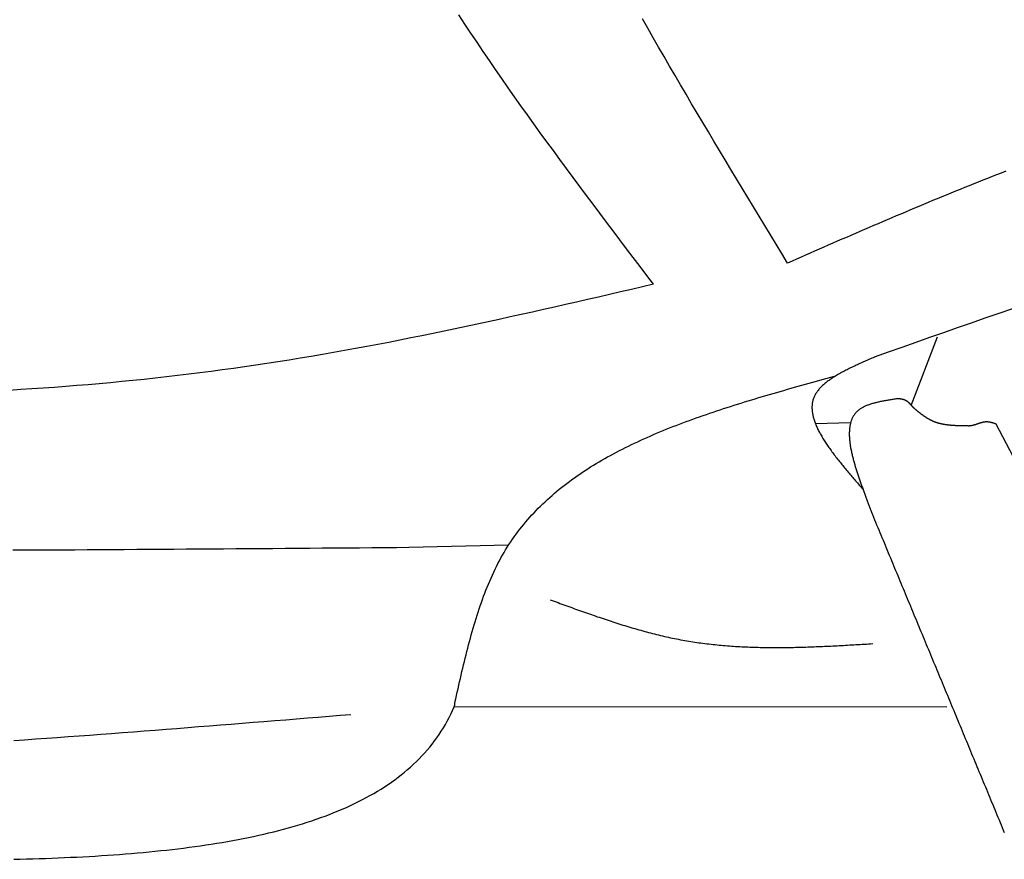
# Model space of a CAD drawing. Extents: x 715 to 7297, y 267 to 3528.
# Tile 7 of 65: x 2255 to 2669, y 1000 to 1353. Entities that reach past the tile are written whole.
import ezdxf

# ---------------------------------------------------------------- set-up
doc = ezdxf.new("R2010")
doc.units = 0
doc.layers.add('CAR', color=10, linetype='CONTINUOUS')

msp = doc.modelspace()

# ---------------------------------------------------------------- linework, layer by layer
at = {"layer": 'CAR'}
for p, q in [((2630.21, 1190.916), (2641.252, 1219.823)), ((2604.698, 1183.687), (2589.916, 1183.271)), ((2739.165, 1043.173), (2666.005, 1183.149)), ((2418.624, 1131.248), (2460.686, 1132.22)), ((2645.217, 1063.898), (2437.778, 1064.057))]:
    msp.add_line(p, q, dxfattribs=at)
for points in [[(2521.7, 1242.03, 0), (2518.86, 1245.77, 0), (2516.02, 1249.51, 0), (2513.18, 1253.25, 0), (2510.35, 1256.99, 0), (2507.52, 1260.74, 0), (2504.69, 1264.48, 0), (2501.86, 1268.23, 0), (2499.05, 1271.98, 0), (2496.23, 1275.73, 0), (2493.43, 1279.48, 0), (2490.63, 1283.24, 0), (2487.83, 1287, 0), (2485.05, 1290.76, 0), (2482.28, 1294.53, 0), (2479.51, 1298.3, 0), (2476.76, 1302.07, 0), (2474.01, 1305.85, 0), (2471.28, 1309.63, 0), (2468.57, 1313.42, 0), (2465.86, 1317.22, 0), (2463.17, 1321.02, 0), (2460.5, 1324.82, 0), (2457.84, 1328.63, 0), (2455.19, 1332.45, 0), (2452.57, 1336.28, 0), (2449.96, 1340.11, 0), (2447.37, 1343.95, 0), (2444.8, 1347.8, 0), (2442.25, 1351.65, 0), (2439.72, 1355.51, 0)], [(2578.12, 1250.98, 0), (2575.73, 1254.93, 0), (2573.34, 1258.87, 0), (2570.95, 1262.81, 0), (2568.55, 1266.75, 0), (2566.17, 1270.7, 0), (2563.78, 1274.64, 0), (2561.39, 1278.58, 0), (2559.01, 1282.53, 0), (2556.63, 1286.48, 0), (2554.26, 1290.42, 0), (2551.88, 1294.37, 0), (2549.52, 1298.32, 0), (2547.15, 1302.27, 0), (2544.8, 1306.22, 0), (2542.44, 1310.18, 0), (2540.1, 1314.13, 0), (2537.76, 1318.09, 0), (2535.42, 1322.05, 0), (2533.1, 1326.01, 0), (2530.78, 1329.98, 0), (2528.46, 1333.94, 0), (2526.16, 1337.91, 0), (2523.86, 1341.88, 0), (2521.58, 1345.86, 0), (2519.3, 1349.83, 0), (2517.03, 1353.81, 0)], [(2670.09, 1289.63, 0), (2668.15, 1288.87, 0), (2666.22, 1288.12, 0), (2664.29, 1287.36, 0), (2662.36, 1286.6, 0), (2660.43, 1285.84, 0), (2658.5, 1285.07, 0), (2656.57, 1284.3, 0), (2654.64, 1283.53, 0), (2652.72, 1282.75, 0), (2650.79, 1281.97, 0), (2648.87, 1281.19, 0), (2646.95, 1280.4, 0), (2645.02, 1279.62, 0), (2643.1, 1278.83, 0), (2641.18, 1278.03, 0), (2639.26, 1277.24, 0), (2637.34, 1276.44, 0), (2635.43, 1275.64, 0), (2633.51, 1274.84, 0), (2631.59, 1274.04, 0), (2629.68, 1273.23, 0), (2627.76, 1272.43, 0), (2625.85, 1271.62, 0), (2623.93, 1270.81, 0), (2622.02, 1269.99, 0), (2620.11, 1269.18, 0), (2618.2, 1268.36, 0), (2616.28, 1267.54, 0), (2614.37, 1266.73, 0), (2612.46, 1265.91, 0), (2610.55, 1265.08, 0), (2608.64, 1264.26, 0), (2606.73, 1263.44, 0), (2604.82, 1262.61, 0), (2602.92, 1261.78, 0), (2601.01, 1260.96, 0), (2599.1, 1260.13, 0), (2597.19, 1259.3, 0), (2595.28, 1258.47, 0), (2593.38, 1257.64, 0), (2591.47, 1256.81, 0), (2589.56, 1255.98, 0), (2587.66, 1255.15, 0), (2585.75, 1254.32, 0), (2583.84, 1253.48, 0), (2581.94, 1252.65, 0), (2580.03, 1251.82, 0), (2578.12, 1250.98, 0)], [(2521.7, 1242.03, 0), (2517.06, 1240.95, 0), (2512.42, 1239.88, 0), (2507.78, 1238.8, 0), (2503.14, 1237.73, 0), (2498.5, 1236.66, 0), (2493.86, 1235.59, 0), (2489.22, 1234.52, 0), (2484.58, 1233.46, 0), (2479.94, 1232.41, 0), (2475.3, 1231.36, 0), (2470.66, 1230.32, 0), (2466.02, 1229.28, 0), (2461.37, 1228.25, 0), (2456.73, 1227.23, 0), (2452.08, 1226.21, 0), (2447.43, 1225.21, 0), (2442.79, 1224.21, 0), (2438.14, 1223.23, 0), (2433.48, 1222.25, 0), (2428.83, 1221.29, 0), (2424.18, 1220.34, 0), (2419.52, 1219.4, 0), (2414.87, 1218.47, 0), (2410.21, 1217.56, 0), (2405.54, 1216.66, 0), (2400.88, 1215.78, 0), (2396.22, 1214.91, 0), (2391.55, 1214.06, 0), (2386.88, 1213.23, 0), (2382.21, 1212.41, 0), (2377.54, 1211.61, 0), (2372.86, 1210.83, 0), (2368.18, 1210.07, 0), (2363.5, 1209.32, 0), (2358.82, 1208.6, 0), (2354.13, 1207.9, 0), (2349.44, 1207.22, 0), (2344.75, 1206.56, 0), (2340.06, 1205.92, 0), (2335.36, 1205.3, 0), (2330.66, 1204.7, 0), (2325.96, 1204.11, 0), (2321.26, 1203.55, 0), (2316.55, 1203.01, 0), (2311.84, 1202.48, 0), (2307.13, 1201.98, 0), (2302.42, 1201.49, 0), (2297.71, 1201.03, 0), (2292.99, 1200.58, 0), (2288.27, 1200.15, 0), (2283.55, 1199.73, 0), (2278.83, 1199.34, 0), (2274.11, 1198.96, 0), (2269.38, 1198.61, 0), (2264.65, 1198.27, 0), (2259.92, 1197.94, 0), (2255.19, 1197.64, 0), (2250.46, 1197.35, 0)], [(2614.7, 1211.33, 0), (2614.18, 1211.11, 0), (2613.67, 1210.88, 0), (2613.15, 1210.66, 0), (2612.64, 1210.43, 0), (2612.13, 1210.2, 0), (2611.61, 1209.98, 0), (2611.1, 1209.75, 0), (2610.59, 1209.52, 0), (2610.08, 1209.3, 0), (2609.57, 1209.07, 0), (2609.07, 1208.84, 0), (2608.57, 1208.61, 0), (2608.06, 1208.38, 0), (2607.57, 1208.15, 0), (2607.07, 1207.92, 0), (2606.57, 1207.69, 0), (2606.08, 1207.46, 0), (2605.6, 1207.23, 0), (2605.11, 1206.99, 0), (2604.63, 1206.76, 0), (2604.15, 1206.52, 0), (2603.68, 1206.29, 0), (2603.21, 1206.05, 0), (2602.74, 1205.81, 0), (2602.28, 1205.57, 0), (2601.82, 1205.33, 0), (2601.37, 1205.09, 0), (2600.92, 1204.84, 0), (2600.48, 1204.6, 0), (2600.04, 1204.35, 0), (2599.61, 1204.11, 0), (2599.18, 1203.86, 0), (2598.76, 1203.61, 0), (2598.34, 1203.36, 0), (2597.93, 1203.1, 0), (2597.53, 1202.85, 0), (2597.13, 1202.59, 0), (2596.74, 1202.34, 0), (2596.36, 1202.08, 0), (2595.98, 1201.81, 0), (2595.61, 1201.55, 0), (2595.25, 1201.29, 0), (2594.89, 1201.02, 0), (2594.55, 1200.75, 0), (2594.21, 1200.48, 0), (2593.88, 1200.21, 0), (2593.55, 1199.93, 0), (2593.24, 1199.65, 0), (2592.93, 1199.37, 0), (2592.63, 1199.09, 0), (2592.34, 1198.81, 0), (2592.06, 1198.52, 0), (2591.79, 1198.23, 0), (2591.53, 1197.94, 0), (2591.28, 1197.65, 0), (2591.04, 1197.35, 0), (2590.81, 1197.05, 0), (2590.59, 1196.75, 0), (2590.38, 1196.45, 0), (2590.17, 1196.14, 0), (2589.98, 1195.83, 0), (2589.8, 1195.52, 0), (2589.64, 1195.21, 0), (2589.48, 1194.89, 0), (2589.33, 1194.57, 0), (2589.2, 1194.24, 0), (2589.08, 1193.92, 0), (2588.96, 1193.59, 0), (2588.86, 1193.25, 0), (2588.77, 1192.92, 0), (2588.7, 1192.58, 0), (2588.63, 1192.24, 0), (2588.57, 1191.9, 0), (2588.52, 1191.55, 0), (2588.49, 1191.2, 0), (2588.46, 1190.85, 0), (2588.44, 1190.5, 0), (2588.44, 1190.14, 0), (2588.44, 1189.78, 0), (2588.45, 1189.42, 0), (2588.48, 1189.05, 0), (2588.51, 1188.69, 0), (2588.55, 1188.32, 0), (2588.6, 1187.95, 0), (2588.66, 1187.57, 0), (2588.73, 1187.2, 0), (2588.81, 1186.82, 0), (2588.9, 1186.44, 0), (2588.99, 1186.06, 0), (2589.1, 1185.67, 0), (2589.21, 1185.28, 0), (2589.33, 1184.89, 0), (2589.46, 1184.5, 0), (2589.6, 1184.11, 0), (2589.74, 1183.71, 0), (2589.9, 1183.31, 0), (2590.06, 1182.92, 0), (2590.23, 1182.51, 0), (2590.4, 1182.11, 0), (2590.59, 1181.71, 0), (2590.78, 1181.3, 0), (2590.97, 1180.89, 0), (2591.18, 1180.48, 0), (2591.39, 1180.07, 0), (2591.61, 1179.65, 0), (2591.83, 1179.24, 0), (2592.06, 1178.82, 0), (2592.3, 1178.4, 0), (2592.54, 1177.98, 0), (2592.79, 1177.56, 0), (2593.05, 1177.13, 0), (2593.31, 1176.71, 0), (2593.58, 1176.28, 0), (2593.85, 1175.85, 0), (2594.13, 1175.42, 0), (2594.41, 1174.99, 0), (2594.7, 1174.56, 0), (2594.99, 1174.12, 0), (2595.29, 1173.69, 0), (2595.6, 1173.25, 0), (2595.91, 1172.81, 0), (2596.22, 1172.38, 0), (2596.54, 1171.94, 0), (2596.86, 1171.49, 0), (2597.19, 1171.05, 0), (2597.52, 1170.61, 0), (2597.85, 1170.16, 0), (2598.19, 1169.72, 0), (2598.53, 1169.27, 0), (2598.88, 1168.83, 0), (2599.23, 1168.38, 0), (2599.58, 1167.93, 0), (2599.94, 1167.48, 0), (2600.3, 1167.03, 0), (2600.66, 1166.58, 0), (2601.02, 1166.12, 0), (2601.39, 1165.67, 0), (2601.76, 1165.22, 0), (2602.14, 1164.76, 0), (2602.51, 1164.31, 0), (2602.89, 1163.85, 0), (2603.27, 1163.4, 0), (2603.65, 1162.94, 0), (2604.04, 1162.48, 0), (2604.42, 1162.03, 0), (2604.81, 1161.57, 0), (2605.2, 1161.11, 0), (2605.59, 1160.65, 0), (2605.99, 1160.19, 0), (2606.38, 1159.73, 0), (2606.77, 1159.27, 0), (2607.17, 1158.81, 0), (2607.57, 1158.35, 0), (2607.96, 1157.89, 0), (2608.36, 1157.43, 0), (2608.76, 1156.97, 0), (2609.16, 1156.51, 0), (2609.56, 1156.05, 0), (2609.96, 1155.59, 0)], [(2438.07, 1065.92, 0), (2438.39, 1067.37, 0), (2438.71, 1068.81, 0), (2439.04, 1070.25, 0), (2439.36, 1071.69, 0), (2439.69, 1073.13, 0), (2440.02, 1074.56, 0), (2440.35, 1076, 0), (2440.68, 1077.43, 0), (2441.02, 1078.87, 0), (2441.35, 1080.3, 0), (2441.7, 1081.72, 0), (2442.04, 1083.15, 0), (2442.39, 1084.57, 0), (2442.74, 1085.98, 0), (2443.1, 1087.4, 0), (2443.46, 1088.81, 0), (2443.83, 1090.21, 0), (2444.2, 1091.61, 0), (2444.58, 1093.01, 0), (2444.96, 1094.4, 0), (2445.35, 1095.79, 0), (2445.75, 1097.17, 0), (2446.15, 1098.54, 0), (2446.56, 1099.91, 0), (2446.98, 1101.27, 0), (2447.41, 1102.62, 0), (2447.84, 1103.97, 0), (2448.28, 1105.31, 0), (2448.73, 1106.64, 0), (2449.2, 1107.97, 0), (2449.67, 1109.29, 0), (2450.15, 1110.6, 0), (2450.64, 1111.9, 0), (2451.14, 1113.19, 0), (2451.65, 1114.47, 0), (2452.17, 1115.74, 0), (2452.71, 1117.01, 0), (2453.25, 1118.26, 0), (2453.81, 1119.5, 0), (2454.38, 1120.74, 0), (2454.96, 1121.96, 0), (2455.56, 1123.17, 0), (2456.17, 1124.37, 0), (2456.79, 1125.56, 0), (2457.42, 1126.74, 0), (2458.07, 1127.9, 0), (2458.74, 1129.05, 0), (2459.42, 1130.19, 0), (2460.11, 1131.32, 0), (2460.82, 1132.43, 0), (2461.55, 1133.54, 0), (2462.29, 1134.63, 0), (2463.04, 1135.7, 0), (2463.81, 1136.77, 0), (2464.59, 1137.82, 0), (2465.39, 1138.86, 0), (2466.2, 1139.89, 0), (2467.03, 1140.91, 0), (2467.87, 1141.91, 0), (2468.72, 1142.9, 0), (2469.58, 1143.89, 0), (2470.46, 1144.86, 0), (2471.36, 1145.82, 0), (2472.26, 1146.76, 0), (2473.18, 1147.7, 0), (2474.11, 1148.63, 0), (2475.06, 1149.54, 0), (2476.01, 1150.45, 0), (2476.98, 1151.34, 0), (2477.96, 1152.23, 0), (2478.96, 1153.1, 0), (2479.96, 1153.97, 0), (2480.98, 1154.82, 0), (2482.01, 1155.66, 0), (2483.05, 1156.5, 0), (2484.1, 1157.32, 0), (2485.16, 1158.14, 0), (2486.24, 1158.94, 0), (2487.33, 1159.74, 0), (2488.42, 1160.52, 0), (2489.53, 1161.3, 0), (2490.65, 1162.07, 0), (2491.78, 1162.83, 0), (2492.92, 1163.58, 0), (2494.06, 1164.32, 0), (2495.22, 1165.06, 0), (2496.39, 1165.78, 0), (2497.57, 1166.5, 0), (2498.76, 1167.21, 0), (2499.96, 1167.91, 0), (2501.17, 1168.6, 0), (2502.38, 1169.28, 0), (2503.61, 1169.96, 0), (2504.85, 1170.63, 0), (2506.09, 1171.29, 0), (2507.34, 1171.95, 0), (2508.6, 1172.59, 0), (2509.87, 1173.23, 0), (2511.15, 1173.86, 0), (2512.44, 1174.49, 0), (2513.73, 1175.11, 0), (2515.04, 1175.72, 0), (2516.35, 1176.33, 0), (2517.66, 1176.93, 0), (2518.99, 1177.52, 0), (2520.32, 1178.11, 0), (2521.66, 1178.69, 0), (2523.01, 1179.26, 0), (2524.36, 1179.83, 0), (2525.72, 1180.39, 0), (2527.09, 1180.95, 0), (2528.47, 1181.5, 0), (2529.85, 1182.05, 0), (2531.23, 1182.59, 0), (2532.63, 1183.12, 0), (2534.02, 1183.65, 0), (2535.43, 1184.18, 0), (2536.84, 1184.7, 0), (2538.26, 1185.22, 0), (2539.68, 1185.73, 0), (2541.1, 1186.23, 0), (2542.54, 1186.74, 0), (2543.97, 1187.23, 0), (2545.42, 1187.73, 0), (2546.86, 1188.22, 0), (2548.31, 1188.7, 0), (2549.77, 1189.19, 0), (2551.23, 1189.66, 0), (2552.69, 1190.14, 0), (2554.16, 1190.61, 0), (2555.64, 1191.08, 0), (2557.11, 1191.54, 0), (2558.59, 1192.01, 0), (2560.08, 1192.46, 0), (2561.56, 1192.92, 0), (2563.05, 1193.37, 0), (2564.55, 1193.82, 0), (2566.04, 1194.27, 0), (2567.54, 1194.72, 0), (2569.04, 1195.16, 0), (2570.55, 1195.6, 0), (2572.06, 1196.04, 0), (2573.57, 1196.48, 0), (2575.08, 1196.91, 0), (2576.59, 1197.34, 0), (2578.11, 1197.78, 0), (2579.62, 1198.21, 0), (2581.14, 1198.63, 0), (2582.66, 1199.06, 0), (2584.19, 1199.49, 0), (2585.71, 1199.91, 0), (2587.23, 1200.34, 0), (2588.76, 1200.76, 0), (2590.28, 1201.18, 0), (2591.81, 1201.61, 0), (2593.34, 1202.03, 0), (2594.86, 1202.45, 0), (2596.39, 1202.87, 0), (2597.92, 1203.29, 0)], [(2624.33, 1193.79, 0), (2623.91, 1193.72, 0), (2623.49, 1193.66, 0), (2623.06, 1193.59, 0), (2622.64, 1193.53, 0), (2622.22, 1193.46, 0), (2621.8, 1193.4, 0), (2621.38, 1193.33, 0), (2620.96, 1193.26, 0), (2620.55, 1193.2, 0), (2620.13, 1193.13, 0), (2619.72, 1193.05, 0), (2619.31, 1192.98, 0), (2618.9, 1192.91, 0), (2618.49, 1192.83, 0), (2618.09, 1192.76, 0), (2617.69, 1192.68, 0), (2617.29, 1192.6, 0), (2616.89, 1192.51, 0), (2616.5, 1192.43, 0), (2616.11, 1192.34, 0), (2615.72, 1192.25, 0), (2615.34, 1192.15, 0), (2614.96, 1192.06, 0), (2614.59, 1191.96, 0), (2614.22, 1191.85, 0), (2613.86, 1191.75, 0), (2613.5, 1191.64, 0), (2613.14, 1191.53, 0), (2612.79, 1191.41, 0), (2612.44, 1191.29, 0), (2612.1, 1191.17, 0), (2611.77, 1191.04, 0), (2611.44, 1190.91, 0), (2611.12, 1190.77, 0), (2610.8, 1190.63, 0), (2610.49, 1190.48, 0), (2610.19, 1190.33, 0), (2609.89, 1190.18, 0), (2609.6, 1190.02, 0), (2609.32, 1189.86, 0), (2609.04, 1189.69, 0), (2608.77, 1189.51, 0), (2608.51, 1189.33, 0), (2608.26, 1189.15, 0), (2608.01, 1188.95, 0), (2607.77, 1188.76, 0), (2607.54, 1188.55, 0), (2607.32, 1188.34, 0), (2607.11, 1188.13, 0), (2606.9, 1187.91, 0), (2606.71, 1187.68, 0), (2606.52, 1187.45, 0), (2606.34, 1187.21, 0), (2606.17, 1186.96, 0), (2606, 1186.71, 0), (2605.85, 1186.46, 0), (2605.7, 1186.2, 0), (2605.55, 1185.93, 0), (2605.42, 1185.66, 0), (2605.29, 1185.38, 0), (2605.17, 1185.1, 0), (2605.06, 1184.82, 0), (2604.96, 1184.53, 0), (2604.86, 1184.23, 0), (2604.77, 1183.93, 0), (2604.68, 1183.62, 0), (2604.6, 1183.31, 0), (2604.53, 1183, 0), (2604.47, 1182.68, 0), (2604.41, 1182.36, 0), (2604.35, 1182.03, 0), (2604.31, 1181.7, 0), (2604.27, 1181.37, 0), (2604.23, 1181.03, 0), (2604.21, 1180.69, 0), (2604.18, 1180.34, 0), (2604.17, 1179.99, 0), (2604.15, 1179.64, 0), (2604.15, 1179.28, 0), (2604.15, 1178.92, 0), (2604.15, 1178.56, 0), (2604.16, 1178.19, 0), (2604.18, 1177.82, 0), (2604.2, 1177.45, 0), (2604.22, 1177.07, 0), (2604.26, 1176.69, 0), (2604.29, 1176.31, 0), (2604.33, 1175.93, 0), (2604.37, 1175.54, 0), (2604.42, 1175.15, 0), (2604.48, 1174.76, 0), (2604.53, 1174.36, 0), (2604.59, 1173.97, 0), (2604.66, 1173.57, 0), (2604.73, 1173.17, 0), (2604.8, 1172.77, 0), (2604.88, 1172.36, 0), (2604.96, 1171.96, 0), (2605.04, 1171.55, 0), (2605.13, 1171.14, 0), (2605.22, 1170.73, 0), (2605.32, 1170.31, 0), (2605.41, 1169.9, 0), (2605.52, 1169.49, 0), (2605.62, 1169.07, 0), (2605.73, 1168.65, 0), (2605.84, 1168.23, 0), (2605.95, 1167.81, 0), (2606.06, 1167.39, 0), (2606.18, 1166.97, 0), (2606.3, 1166.55, 0), (2606.42, 1166.12, 0), (2606.55, 1165.7, 0), (2606.67, 1165.28, 0), (2606.8, 1164.85, 0), (2606.93, 1164.43, 0), (2607.06, 1164, 0), (2607.2, 1163.58, 0), (2607.33, 1163.16, 0), (2607.47, 1162.73, 0), (2607.61, 1162.31, 0), (2607.75, 1161.88, 0), (2607.89, 1161.46, 0), (2608.03, 1161.03, 0), (2608.18, 1160.61, 0), (2608.32, 1160.19, 0), (2608.47, 1159.77, 0), (2608.61, 1159.35, 0), (2608.76, 1158.93, 0), (2608.91, 1158.51, 0), (2609.06, 1158.09, 0), (2609.2, 1157.67, 0), (2609.35, 1157.26, 0), (2609.5, 1156.84, 0), (2609.65, 1156.43, 0), (2609.8, 1156.02, 0), (2609.95, 1155.61, 0), (2610.1, 1155.2, 0), (2610.25, 1154.79, 0), (2610.4, 1154.38, 0), (2610.54, 1153.98, 0), (2610.69, 1153.58, 0), (2610.84, 1153.18, 0), (2610.98, 1152.78, 0), (2611.13, 1152.39, 0), (2611.27, 1152, 0), (2611.42, 1151.61, 0), (2611.56, 1151.22, 0), (2611.7, 1150.83, 0), (2611.84, 1150.45, 0), (2611.98, 1150.07, 0), (2612.11, 1149.69, 0), (2612.25, 1149.32, 0), (2612.38, 1148.95, 0), (2612.51, 1148.58, 0), (2612.64, 1148.22, 0), (2612.77, 1147.85, 0), (2612.89, 1147.5, 0), (2613.02, 1147.14, 0)], [(2631.31, 1189.89, 0), (2631.28, 1189.94, 0), (2631.24, 1189.98, 0), (2631.21, 1190.02, 0), (2631.17, 1190.06, 0), (2631.13, 1190.1, 0), (2631.1, 1190.15, 0), (2631.06, 1190.19, 0), (2631.03, 1190.23, 0), (2630.99, 1190.27, 0), (2630.95, 1190.31, 0), (2630.92, 1190.36, 0), (2630.88, 1190.4, 0), (2630.84, 1190.44, 0), (2630.81, 1190.48, 0), (2630.77, 1190.52, 0), (2630.74, 1190.57, 0), (2630.7, 1190.61, 0), (2630.66, 1190.65, 0), (2630.63, 1190.69, 0), (2630.59, 1190.73, 0), (2630.55, 1190.77, 0), (2630.52, 1190.81, 0), (2630.48, 1190.85, 0), (2630.45, 1190.9, 0), (2630.41, 1190.94, 0), (2630.37, 1190.98, 0), (2630.34, 1191.02, 0), (2630.3, 1191.06, 0), (2630.26, 1191.1, 0), (2630.23, 1191.14, 0), (2630.19, 1191.18, 0), (2630.15, 1191.22, 0), (2630.11, 1191.26, 0), (2630.08, 1191.3, 0), (2630.04, 1191.34, 0), (2630, 1191.38, 0), (2629.97, 1191.41, 0), (2629.93, 1191.45, 0), (2629.89, 1191.49, 0), (2629.85, 1191.53, 0), (2629.81, 1191.57, 0), (2629.78, 1191.61, 0), (2629.74, 1191.65, 0), (2629.7, 1191.68, 0), (2629.66, 1191.72, 0), (2629.63, 1191.76, 0), (2629.59, 1191.79, 0), (2629.55, 1191.83, 0), (2629.51, 1191.87, 0), (2629.47, 1191.9, 0), (2629.43, 1191.94, 0), (2629.39, 1191.98, 0), (2629.36, 1192.01, 0), (2629.32, 1192.05, 0), (2629.28, 1192.08, 0), (2629.24, 1192.12, 0), (2629.2, 1192.15, 0), (2629.16, 1192.19, 0), (2629.12, 1192.22, 0), (2629.08, 1192.25, 0), (2629.04, 1192.29, 0), (2629, 1192.32, 0), (2628.96, 1192.35, 0), (2628.92, 1192.39, 0), (2628.88, 1192.42, 0), (2628.84, 1192.45, 0), (2628.8, 1192.48, 0), (2628.76, 1192.51, 0), (2628.72, 1192.54, 0), (2628.67, 1192.57, 0), (2628.63, 1192.61, 0), (2628.59, 1192.64, 0), (2628.55, 1192.66, 0), (2628.51, 1192.69, 0), (2628.47, 1192.72, 0), (2628.42, 1192.75, 0), (2628.38, 1192.78, 0), (2628.34, 1192.81, 0), (2628.3, 1192.83, 0), (2628.25, 1192.86, 0), (2628.21, 1192.89, 0), (2628.17, 1192.91, 0), (2628.13, 1192.94, 0), (2628.08, 1192.97, 0), (2628.04, 1192.99, 0), (2627.99, 1193.02, 0), (2627.95, 1193.04, 0), (2627.91, 1193.06, 0), (2627.86, 1193.09, 0), (2627.82, 1193.11, 0), (2627.77, 1193.13, 0), (2627.73, 1193.16, 0), (2627.68, 1193.18, 0), (2627.64, 1193.2, 0), (2627.59, 1193.22, 0), (2627.55, 1193.24, 0), (2627.5, 1193.26, 0), (2627.45, 1193.28, 0), (2627.41, 1193.3, 0), (2627.36, 1193.32, 0), (2627.31, 1193.33, 0), (2627.27, 1193.35, 0), (2627.22, 1193.37, 0), (2627.17, 1193.39, 0), (2627.12, 1193.4, 0), (2627.08, 1193.42, 0), (2627.03, 1193.43, 0), (2626.98, 1193.45, 0), (2626.93, 1193.46, 0), (2626.88, 1193.47, 0), (2626.83, 1193.49, 0), (2626.78, 1193.5, 0), (2626.74, 1193.51, 0), (2626.69, 1193.53, 0), (2626.64, 1193.54, 0), (2626.59, 1193.55, 0), (2626.54, 1193.56, 0), (2626.49, 1193.57, 0), (2626.44, 1193.58, 0), (2626.39, 1193.59, 0), (2626.33, 1193.6, 0), (2626.28, 1193.61, 0), (2626.23, 1193.62, 0), (2626.18, 1193.62, 0), (2626.13, 1193.63, 0), (2626.08, 1193.64, 0), (2626.03, 1193.65, 0), (2625.98, 1193.66, 0), (2625.92, 1193.66, 0), (2625.87, 1193.67, 0), (2625.82, 1193.68, 0), (2625.77, 1193.68, 0), (2625.72, 1193.69, 0), (2625.66, 1193.69, 0), (2625.61, 1193.7, 0), (2625.56, 1193.7, 0), (2625.51, 1193.71, 0), (2625.45, 1193.71, 0), (2625.4, 1193.72, 0), (2625.35, 1193.72, 0), (2625.29, 1193.73, 0), (2625.24, 1193.73, 0), (2625.19, 1193.74, 0), (2625.14, 1193.74, 0), (2625.08, 1193.74, 0), (2625.03, 1193.75, 0), (2624.98, 1193.75, 0), (2624.92, 1193.75, 0), (2624.87, 1193.76, 0), (2624.82, 1193.76, 0), (2624.76, 1193.76, 0), (2624.71, 1193.77, 0), (2624.65, 1193.77, 0), (2624.6, 1193.77, 0), (2624.55, 1193.77, 0), (2624.49, 1193.78, 0), (2624.44, 1193.78, 0), (2624.39, 1193.78, 0), (2624.33, 1193.79, 0)], [(2653.84, 1182.35, 0), (2653.68, 1182.35, 0), (2653.53, 1182.36, 0), (2653.37, 1182.36, 0), (2653.21, 1182.36, 0), (2653.05, 1182.36, 0), (2652.89, 1182.36, 0), (2652.73, 1182.36, 0), (2652.57, 1182.37, 0), (2652.41, 1182.37, 0), (2652.25, 1182.37, 0), (2652.09, 1182.37, 0), (2651.93, 1182.37, 0), (2651.77, 1182.38, 0), (2651.61, 1182.38, 0), (2651.45, 1182.38, 0), (2651.29, 1182.39, 0), (2651.13, 1182.39, 0), (2650.97, 1182.39, 0), (2650.81, 1182.4, 0), (2650.66, 1182.4, 0), (2650.5, 1182.4, 0), (2650.34, 1182.41, 0), (2650.18, 1182.41, 0), (2650.02, 1182.42, 0), (2649.86, 1182.42, 0), (2649.71, 1182.43, 0), (2649.55, 1182.44, 0), (2649.39, 1182.44, 0), (2649.23, 1182.45, 0), (2649.07, 1182.46, 0), (2648.92, 1182.46, 0), (2648.76, 1182.47, 0), (2648.6, 1182.48, 0), (2648.45, 1182.49, 0), (2648.29, 1182.5, 0), (2648.13, 1182.51, 0), (2647.98, 1182.52, 0), (2647.82, 1182.53, 0), (2647.66, 1182.54, 0), (2647.51, 1182.55, 0), (2647.35, 1182.56, 0), (2647.2, 1182.57, 0), (2647.04, 1182.59, 0), (2646.89, 1182.6, 0), (2646.73, 1182.62, 0), (2646.58, 1182.63, 0), (2646.42, 1182.65, 0), (2646.27, 1182.66, 0), (2646.12, 1182.68, 0), (2645.96, 1182.7, 0), (2645.81, 1182.71, 0), (2645.66, 1182.73, 0), (2645.5, 1182.75, 0), (2645.35, 1182.77, 0), (2645.2, 1182.79, 0), (2645.05, 1182.81, 0), (2644.89, 1182.84, 0), (2644.74, 1182.86, 0), (2644.59, 1182.88, 0), (2644.44, 1182.91, 0), (2644.29, 1182.93, 0), (2644.14, 1182.96, 0), (2643.99, 1182.98, 0), (2643.84, 1183.01, 0), (2643.69, 1183.04, 0), (2643.54, 1183.07, 0), (2643.39, 1183.1, 0), (2643.25, 1183.13, 0), (2643.1, 1183.16, 0), (2642.95, 1183.19, 0), (2642.8, 1183.23, 0), (2642.66, 1183.26, 0), (2642.51, 1183.3, 0), (2642.36, 1183.33, 0), (2642.22, 1183.37, 0), (2642.07, 1183.41, 0), (2641.93, 1183.45, 0), (2641.78, 1183.49, 0), (2641.64, 1183.53, 0), (2641.5, 1183.57, 0), (2641.35, 1183.61, 0), (2641.21, 1183.66, 0), (2641.07, 1183.7, 0), (2640.92, 1183.75, 0), (2640.78, 1183.8, 0), (2640.64, 1183.85, 0), (2640.5, 1183.9, 0), (2640.36, 1183.95, 0), (2640.22, 1184, 0), (2640.08, 1184.05, 0), (2639.94, 1184.11, 0), (2639.8, 1184.16, 0), (2639.67, 1184.22, 0), (2639.53, 1184.28, 0), (2639.39, 1184.33, 0), (2639.25, 1184.39, 0), (2639.12, 1184.46, 0), (2638.98, 1184.52, 0), (2638.85, 1184.58, 0), (2638.71, 1184.65, 0), (2638.58, 1184.71, 0), (2638.44, 1184.78, 0), (2638.31, 1184.85, 0), (2638.18, 1184.92, 0), (2638.04, 1184.99, 0), (2637.91, 1185.06, 0), (2637.78, 1185.14, 0), (2637.65, 1185.21, 0), (2637.52, 1185.28, 0), (2637.39, 1185.36, 0), (2637.26, 1185.44, 0), (2637.13, 1185.52, 0), (2637, 1185.59, 0), (2636.87, 1185.67, 0), (2636.74, 1185.75, 0), (2636.61, 1185.84, 0), (2636.49, 1185.92, 0), (2636.36, 1186, 0), (2636.23, 1186.09, 0), (2636.1, 1186.17, 0), (2635.98, 1186.26, 0), (2635.85, 1186.34, 0), (2635.72, 1186.43, 0), (2635.6, 1186.52, 0), (2635.47, 1186.61, 0), (2635.35, 1186.7, 0), (2635.22, 1186.79, 0), (2635.1, 1186.88, 0), (2634.97, 1186.97, 0), (2634.85, 1187.06, 0), (2634.73, 1187.15, 0), (2634.6, 1187.24, 0), (2634.48, 1187.34, 0), (2634.35, 1187.43, 0), (2634.23, 1187.53, 0), (2634.11, 1187.62, 0), (2633.99, 1187.72, 0), (2633.86, 1187.81, 0), (2633.74, 1187.91, 0), (2633.62, 1188.01, 0), (2633.5, 1188.1, 0), (2633.37, 1188.2, 0), (2633.25, 1188.3, 0), (2633.13, 1188.4, 0), (2633.01, 1188.49, 0), (2632.89, 1188.59, 0), (2632.77, 1188.69, 0), (2632.64, 1188.79, 0), (2632.52, 1188.89, 0), (2632.4, 1188.99, 0), (2632.28, 1189.09, 0), (2632.16, 1189.19, 0), (2632.04, 1189.29, 0), (2631.92, 1189.39, 0), (2631.8, 1189.49, 0), (2631.68, 1189.59, 0), (2631.55, 1189.69, 0), (2631.43, 1189.79, 0), (2631.31, 1189.89, 0)], [(2666.01, 1183.15, 0), (2665.93, 1183.17, 0), (2665.85, 1183.2, 0), (2665.78, 1183.22, 0), (2665.7, 1183.25, 0), (2665.62, 1183.28, 0), (2665.54, 1183.3, 0), (2665.47, 1183.32, 0), (2665.39, 1183.35, 0), (2665.31, 1183.37, 0), (2665.24, 1183.4, 0), (2665.16, 1183.42, 0), (2665.08, 1183.45, 0), (2665.01, 1183.47, 0), (2664.93, 1183.49, 0), (2664.85, 1183.52, 0), (2664.78, 1183.54, 0), (2664.7, 1183.56, 0), (2664.62, 1183.59, 0), (2664.55, 1183.61, 0), (2664.47, 1183.63, 0), (2664.39, 1183.65, 0), (2664.32, 1183.67, 0), (2664.24, 1183.69, 0), (2664.16, 1183.71, 0), (2664.09, 1183.73, 0), (2664.01, 1183.75, 0), (2663.93, 1183.77, 0), (2663.86, 1183.79, 0), (2663.78, 1183.81, 0), (2663.7, 1183.83, 0), (2663.63, 1183.84, 0), (2663.55, 1183.86, 0), (2663.47, 1183.88, 0), (2663.4, 1183.89, 0), (2663.32, 1183.91, 0), (2663.25, 1183.92, 0), (2663.17, 1183.93, 0), (2663.09, 1183.95, 0), (2663.02, 1183.96, 0), (2662.94, 1183.97, 0), (2662.86, 1183.98, 0), (2662.79, 1183.99, 0), (2662.71, 1184, 0), (2662.63, 1184.01, 0), (2662.56, 1184.01, 0), (2662.48, 1184.02, 0), (2662.4, 1184.03, 0), (2662.33, 1184.03, 0), (2662.25, 1184.04, 0), (2662.17, 1184.04, 0), (2662.1, 1184.04, 0), (2662.02, 1184.04, 0), (2661.95, 1184.04, 0), (2661.87, 1184.04, 0), (2661.79, 1184.04, 0), (2661.72, 1184.04, 0), (2661.64, 1184.04, 0), (2661.56, 1184.03, 0), (2661.49, 1184.03, 0), (2661.41, 1184.02, 0), (2661.34, 1184.02, 0), (2661.26, 1184.01, 0), (2661.18, 1184, 0), (2661.11, 1183.99, 0), (2661.03, 1183.98, 0), (2660.96, 1183.97, 0), (2660.88, 1183.95, 0), (2660.8, 1183.94, 0), (2660.73, 1183.93, 0), (2660.65, 1183.91, 0), (2660.57, 1183.9, 0), (2660.5, 1183.88, 0), (2660.42, 1183.87, 0), (2660.35, 1183.85, 0), (2660.27, 1183.83, 0), (2660.19, 1183.81, 0), (2660.12, 1183.79, 0), (2660.04, 1183.77, 0), (2659.97, 1183.75, 0), (2659.89, 1183.73, 0), (2659.81, 1183.71, 0), (2659.74, 1183.69, 0), (2659.66, 1183.67, 0), (2659.59, 1183.65, 0), (2659.51, 1183.62, 0), (2659.43, 1183.6, 0), (2659.36, 1183.58, 0), (2659.28, 1183.55, 0), (2659.21, 1183.53, 0), (2659.13, 1183.51, 0), (2659.05, 1183.48, 0), (2658.98, 1183.46, 0), (2658.9, 1183.43, 0), (2658.83, 1183.4, 0), (2658.75, 1183.38, 0), (2658.67, 1183.35, 0), (2658.6, 1183.33, 0), (2658.52, 1183.3, 0), (2658.45, 1183.28, 0), (2658.37, 1183.25, 0), (2658.29, 1183.22, 0), (2658.22, 1183.2, 0), (2658.14, 1183.17, 0), (2658.07, 1183.14, 0), (2657.99, 1183.12, 0), (2657.91, 1183.09, 0), (2657.84, 1183.07, 0), (2657.76, 1183.04, 0), (2657.69, 1183.01, 0), (2657.61, 1182.99, 0), (2657.53, 1182.96, 0), (2657.46, 1182.94, 0), (2657.38, 1182.91, 0), (2657.3, 1182.89, 0), (2657.23, 1182.86, 0), (2657.15, 1182.84, 0), (2657.08, 1182.81, 0), (2657, 1182.79, 0), (2656.92, 1182.77, 0), (2656.85, 1182.74, 0), (2656.77, 1182.72, 0), (2656.69, 1182.7, 0), (2656.62, 1182.67, 0), (2656.54, 1182.65, 0), (2656.46, 1182.63, 0), (2656.39, 1182.61, 0), (2656.31, 1182.59, 0), (2656.23, 1182.57, 0), (2656.16, 1182.55, 0), (2656.08, 1182.54, 0), (2656, 1182.52, 0), (2655.93, 1182.5, 0), (2655.85, 1182.48, 0), (2655.77, 1182.47, 0), (2655.7, 1182.45, 0), (2655.62, 1182.44, 0), (2655.54, 1182.42, 0), (2655.47, 1182.41, 0), (2655.39, 1182.4, 0), (2655.31, 1182.39, 0), (2655.24, 1182.38, 0), (2655.16, 1182.37, 0), (2655.08, 1182.36, 0), (2655.01, 1182.35, 0), (2654.93, 1182.34, 0), (2654.85, 1182.34, 0), (2654.77, 1182.33, 0), (2654.7, 1182.33, 0), (2654.62, 1182.33, 0), (2654.54, 1182.32, 0), (2654.46, 1182.32, 0), (2654.39, 1182.32, 0), (2654.31, 1182.32, 0), (2654.23, 1182.33, 0), (2654.16, 1182.33, 0), (2654.08, 1182.33, 0), (2654, 1182.34, 0), (2653.92, 1182.35, 0), (2653.84, 1182.35, 0)], [(2613.02, 1147.14, 0), (2613.46, 1146.07, 0), (2613.91, 1145, 0), (2614.35, 1143.93, 0), (2614.79, 1142.86, 0), (2615.24, 1141.78, 0), (2615.68, 1140.71, 0), (2616.13, 1139.64, 0), (2616.57, 1138.57, 0), (2617.02, 1137.5, 0), (2617.46, 1136.43, 0), (2617.9, 1135.36, 0), (2618.35, 1134.29, 0), (2618.79, 1133.21, 0), (2619.24, 1132.14, 0), (2619.68, 1131.07, 0), (2620.13, 1130, 0), (2620.57, 1128.93, 0), (2621.01, 1127.86, 0), (2621.46, 1126.79, 0), (2621.9, 1125.71, 0), (2622.35, 1124.64, 0), (2622.79, 1123.57, 0), (2623.24, 1122.5, 0), (2623.68, 1121.43, 0), (2624.12, 1120.36, 0), (2624.57, 1119.29, 0), (2625.01, 1118.22, 0), (2625.46, 1117.14, 0), (2625.9, 1116.07, 0), (2626.35, 1115, 0), (2626.79, 1113.93, 0), (2627.23, 1112.86, 0), (2627.68, 1111.79, 0), (2628.12, 1110.72, 0), (2628.57, 1109.65, 0), (2629.01, 1108.57, 0), (2629.46, 1107.5, 0), (2629.9, 1106.43, 0), (2630.34, 1105.36, 0), (2630.79, 1104.29, 0), (2631.23, 1103.22, 0), (2631.68, 1102.15, 0), (2632.12, 1101.07, 0), (2632.57, 1100, 0), (2633.01, 1098.93, 0), (2633.46, 1097.86, 0), (2633.9, 1096.79, 0), (2634.34, 1095.72, 0), (2634.79, 1094.65, 0), (2635.23, 1093.58, 0), (2635.68, 1092.5, 0), (2636.12, 1091.43, 0), (2636.57, 1090.36, 0), (2637.01, 1089.29, 0), (2637.45, 1088.22, 0), (2637.9, 1087.15, 0), (2638.34, 1086.08, 0), (2638.79, 1085.01, 0), (2639.23, 1083.93, 0), (2639.68, 1082.86, 0), (2640.12, 1081.79, 0), (2640.56, 1080.72, 0), (2641.01, 1079.65, 0), (2641.45, 1078.58, 0), (2641.9, 1077.51, 0), (2642.34, 1076.43, 0), (2642.79, 1075.36, 0), (2643.23, 1074.29, 0), (2643.67, 1073.22, 0), (2644.12, 1072.15, 0), (2644.56, 1071.08, 0), (2645.01, 1070.01, 0), (2645.45, 1068.94, 0), (2645.9, 1067.86, 0), (2646.34, 1066.79, 0), (2646.78, 1065.72, 0), (2647.23, 1064.65, 0), (2647.67, 1063.58, 0), (2648.12, 1062.51, 0), (2648.56, 1061.44, 0), (2649.01, 1060.37, 0), (2649.45, 1059.29, 0), (2649.89, 1058.22, 0), (2650.34, 1057.15, 0), (2650.78, 1056.08, 0), (2651.23, 1055.01, 0), (2651.67, 1053.94, 0), (2652.12, 1052.87, 0), (2652.56, 1051.8, 0), (2653, 1050.72, 0), (2653.45, 1049.65, 0), (2653.89, 1048.58, 0), (2654.34, 1047.51, 0), (2654.78, 1046.44, 0), (2655.23, 1045.37, 0), (2655.67, 1044.3, 0), (2656.11, 1043.22, 0), (2656.56, 1042.15, 0), (2657, 1041.08, 0), (2657.45, 1040.01, 0), (2657.89, 1038.94, 0), (2658.34, 1037.87, 0), (2658.78, 1036.8, 0), (2659.22, 1035.73, 0), (2659.67, 1034.65, 0), (2660.11, 1033.58, 0), (2660.56, 1032.51, 0), (2661, 1031.44, 0), (2661.45, 1030.37, 0), (2661.89, 1029.3, 0), (2662.33, 1028.23, 0), (2662.78, 1027.16, 0), (2663.22, 1026.08, 0), (2663.67, 1025.01, 0), (2664.11, 1023.94, 0), (2664.56, 1022.87, 0), (2665, 1021.8, 0), (2665.44, 1020.73, 0), (2665.89, 1019.66, 0), (2666.33, 1018.58, 0), (2666.78, 1017.51, 0), (2667.22, 1016.44, 0), (2667.67, 1015.37, 0), (2668.11, 1014.3, 0), (2668.55, 1013.23, 0), (2669, 1012.16, 0), (2669.44, 1011.09, 0)], [(2251.82, 1130.12, 0), (2257.04, 1130.14, 0), (2262.27, 1130.17, 0), (2267.49, 1130.19, 0), (2272.72, 1130.22, 0), (2277.94, 1130.24, 0), (2283.16, 1130.27, 0), (2288.38, 1130.3, 0), (2293.6, 1130.33, 0), (2298.81, 1130.36, 0), (2304.03, 1130.4, 0), (2309.24, 1130.43, 0), (2314.46, 1130.46, 0), (2319.67, 1130.5, 0), (2324.88, 1130.53, 0), (2330.1, 1130.57, 0), (2335.31, 1130.6, 0), (2340.52, 1130.64, 0), (2345.73, 1130.68, 0), (2350.94, 1130.72, 0), (2356.15, 1130.76, 0), (2361.36, 1130.8, 0), (2366.56, 1130.84, 0), (2371.77, 1130.88, 0), (2376.98, 1130.92, 0), (2382.18, 1130.96, 0), (2387.39, 1131, 0), (2392.6, 1131.04, 0), (2397.8, 1131.08, 0), (2403.01, 1131.12, 0), (2408.21, 1131.16, 0), (2413.42, 1131.21, 0), (2418.62, 1131.25, 0)], [(2478.17, 1109.14, 0), (2479, 1108.83, 0), (2479.82, 1108.53, 0), (2480.65, 1108.23, 0), (2481.47, 1107.93, 0), (2482.3, 1107.62, 0), (2483.12, 1107.32, 0), (2483.95, 1107.02, 0), (2484.78, 1106.72, 0), (2485.6, 1106.42, 0), (2486.43, 1106.12, 0), (2487.25, 1105.82, 0), (2488.08, 1105.52, 0), (2488.9, 1105.23, 0), (2489.73, 1104.93, 0), (2490.56, 1104.63, 0), (2491.38, 1104.34, 0), (2492.21, 1104.05, 0), (2493.04, 1103.75, 0), (2493.86, 1103.46, 0), (2494.69, 1103.17, 0), (2495.52, 1102.88, 0), (2496.34, 1102.59, 0), (2497.17, 1102.31, 0), (2498, 1102.02, 0), (2498.83, 1101.74, 0), (2499.66, 1101.46, 0), (2500.49, 1101.18, 0), (2501.32, 1100.9, 0), (2502.14, 1100.63, 0), (2502.97, 1100.35, 0), (2503.8, 1100.08, 0), (2504.63, 1099.81, 0), (2505.47, 1099.54, 0), (2506.3, 1099.28, 0), (2507.13, 1099.01, 0), (2507.96, 1098.75, 0), (2508.79, 1098.49, 0), (2509.62, 1098.24, 0), (2510.46, 1097.98, 0), (2511.29, 1097.73, 0), (2512.12, 1097.48, 0), (2512.96, 1097.24, 0), (2513.79, 1097, 0), (2514.63, 1096.76, 0), (2515.46, 1096.52, 0), (2516.3, 1096.28, 0), (2517.13, 1096.05, 0), (2517.97, 1095.82, 0), (2518.81, 1095.6, 0), (2519.65, 1095.38, 0), (2520.48, 1095.16, 0), (2521.32, 1094.94, 0), (2522.16, 1094.73, 0), (2523, 1094.52, 0), (2523.84, 1094.32, 0), (2524.68, 1094.12, 0), (2525.53, 1093.92, 0), (2526.37, 1093.73, 0), (2527.21, 1093.54, 0), (2528.05, 1093.35, 0), (2528.9, 1093.17, 0), (2529.74, 1092.99, 0), (2530.59, 1092.82, 0), (2531.43, 1092.65, 0), (2532.28, 1092.48, 0), (2533.13, 1092.32, 0), (2533.98, 1092.16, 0), (2534.82, 1092.01, 0), (2535.67, 1091.86, 0), (2536.52, 1091.72, 0), (2537.38, 1091.58, 0), (2538.23, 1091.44, 0), (2539.08, 1091.31, 0), (2539.93, 1091.19, 0), (2540.78, 1091.06, 0), (2541.64, 1090.95, 0), (2542.49, 1090.83, 0), (2543.35, 1090.72, 0), (2544.2, 1090.62, 0), (2545.06, 1090.51, 0), (2545.92, 1090.42, 0), (2546.78, 1090.32, 0), (2547.63, 1090.23, 0), (2548.49, 1090.14, 0), (2549.35, 1090.06, 0), (2550.21, 1089.98, 0), (2551.07, 1089.9, 0), (2551.94, 1089.83, 0), (2552.8, 1089.76, 0), (2553.66, 1089.7, 0), (2554.52, 1089.63, 0), (2555.39, 1089.58, 0), (2556.25, 1089.52, 0), (2557.11, 1089.47, 0), (2557.98, 1089.42, 0), (2558.84, 1089.37, 0), (2559.71, 1089.33, 0), (2560.58, 1089.29, 0), (2561.44, 1089.25, 0), (2562.31, 1089.22, 0), (2563.18, 1089.19, 0), (2564.05, 1089.16, 0), (2564.92, 1089.13, 0), (2565.78, 1089.11, 0), (2566.65, 1089.09, 0), (2567.52, 1089.07, 0), (2568.39, 1089.06, 0), (2569.26, 1089.05, 0), (2570.14, 1089.04, 0), (2571.01, 1089.03, 0), (2571.88, 1089.02, 0), (2572.75, 1089.02, 0), (2573.62, 1089.02, 0), (2574.5, 1089.02, 0), (2575.37, 1089.03, 0), (2576.24, 1089.03, 0), (2577.12, 1089.04, 0), (2577.99, 1089.05, 0), (2578.87, 1089.07, 0), (2579.74, 1089.08, 0), (2580.62, 1089.1, 0), (2581.49, 1089.12, 0), (2582.37, 1089.14, 0), (2583.24, 1089.16, 0), (2584.12, 1089.18, 0), (2585, 1089.21, 0), (2585.87, 1089.23, 0), (2586.75, 1089.26, 0), (2587.63, 1089.29, 0), (2588.51, 1089.32, 0), (2589.38, 1089.36, 0), (2590.26, 1089.39, 0), (2591.14, 1089.43, 0), (2592.02, 1089.46, 0), (2592.9, 1089.5, 0), (2593.78, 1089.54, 0), (2594.65, 1089.58, 0), (2595.53, 1089.62, 0), (2596.41, 1089.66, 0), (2597.29, 1089.71, 0), (2598.17, 1089.75, 0), (2599.05, 1089.8, 0), (2599.93, 1089.84, 0), (2600.81, 1089.89, 0), (2601.69, 1089.94, 0), (2602.57, 1089.99, 0), (2603.45, 1090.04, 0), (2604.33, 1090.09, 0), (2605.21, 1090.14, 0), (2606.09, 1090.19, 0), (2606.97, 1090.24, 0), (2607.85, 1090.29, 0), (2608.74, 1090.34, 0), (2609.62, 1090.39, 0), (2610.5, 1090.44, 0), (2611.38, 1090.5, 0), (2612.26, 1090.55, 0), (2613.14, 1090.6, 0), (2614.02, 1090.66, 0)], [(2437.78, 1064.06, 0), (2437.78, 1064.07, 0), (2437.79, 1064.08, 0), (2437.79, 1064.09, 0), (2437.79, 1064.1, 0), (2437.8, 1064.11, 0), (2437.8, 1064.13, 0), (2437.8, 1064.14, 0), (2437.81, 1064.15, 0), (2437.81, 1064.16, 0), (2437.81, 1064.17, 0), (2437.82, 1064.18, 0), (2437.82, 1064.19, 0), (2437.82, 1064.21, 0), (2437.83, 1064.22, 0), (2437.83, 1064.23, 0), (2437.83, 1064.24, 0), (2437.84, 1064.25, 0), (2437.84, 1064.26, 0), (2437.84, 1064.27, 0), (2437.85, 1064.29, 0), (2437.85, 1064.3, 0), (2437.85, 1064.31, 0), (2437.86, 1064.32, 0), (2437.86, 1064.33, 0), (2437.86, 1064.34, 0), (2437.86, 1064.36, 0), (2437.87, 1064.37, 0), (2437.87, 1064.38, 0), (2437.87, 1064.39, 0), (2437.88, 1064.4, 0), (2437.88, 1064.41, 0), (2437.88, 1064.42, 0), (2437.89, 1064.44, 0), (2437.89, 1064.45, 0), (2437.89, 1064.46, 0), (2437.9, 1064.47, 0), (2437.9, 1064.48, 0), (2437.9, 1064.49, 0), (2437.9, 1064.51, 0), (2437.91, 1064.52, 0), (2437.91, 1064.53, 0), (2437.91, 1064.54, 0), (2437.92, 1064.55, 0), (2437.92, 1064.56, 0), (2437.92, 1064.57, 0), (2437.92, 1064.59, 0), (2437.93, 1064.6, 0), (2437.93, 1064.61, 0), (2437.93, 1064.62, 0), (2437.94, 1064.63, 0), (2437.94, 1064.64, 0), (2437.94, 1064.66, 0), (2437.94, 1064.67, 0), (2437.95, 1064.68, 0), (2437.95, 1064.69, 0), (2437.95, 1064.7, 0), (2437.95, 1064.71, 0), (2437.95, 1064.73, 0), (2437.96, 1064.74, 0), (2437.96, 1064.75, 0), (2437.96, 1064.76, 0), (2437.96, 1064.77, 0), (2437.97, 1064.78, 0), (2437.97, 1064.8, 0), (2437.97, 1064.81, 0), (2437.97, 1064.82, 0), (2437.97, 1064.83, 0), (2437.98, 1064.84, 0), (2437.98, 1064.85, 0), (2437.98, 1064.87, 0), (2437.98, 1064.88, 0), (2437.98, 1064.89, 0), (2437.99, 1064.9, 0), (2437.99, 1064.91, 0), (2437.99, 1064.92, 0), (2437.99, 1064.94, 0), (2437.99, 1064.95, 0), (2438, 1064.96, 0), (2438, 1064.97, 0), (2438, 1064.98, 0), (2438, 1064.99, 0), (2438, 1065.01, 0), (2438, 1065.02, 0), (2438, 1065.03, 0), (2438.01, 1065.04, 0), (2438.01, 1065.05, 0), (2438.01, 1065.07, 0), (2438.01, 1065.08, 0), (2438.01, 1065.09, 0), (2438.01, 1065.1, 0), (2438.01, 1065.11, 0), (2438.02, 1065.12, 0), (2438.02, 1065.14, 0), (2438.02, 1065.15, 0), (2438.02, 1065.16, 0), (2438.02, 1065.17, 0), (2438.02, 1065.18, 0), (2438.02, 1065.2, 0), (2438.02, 1065.21, 0), (2438.03, 1065.22, 0), (2438.03, 1065.23, 0), (2438.03, 1065.24, 0), (2438.03, 1065.26, 0), (2438.03, 1065.27, 0), (2438.03, 1065.28, 0), (2438.03, 1065.29, 0), (2438.03, 1065.3, 0), (2438.03, 1065.31, 0), (2438.03, 1065.33, 0), (2438.04, 1065.34, 0), (2438.04, 1065.35, 0), (2438.04, 1065.36, 0), (2438.04, 1065.37, 0), (2438.04, 1065.39, 0), (2438.04, 1065.4, 0), (2438.04, 1065.41, 0), (2438.04, 1065.42, 0), (2438.04, 1065.43, 0), (2438.04, 1065.45, 0), (2438.04, 1065.46, 0), (2438.04, 1065.47, 0), (2438.05, 1065.48, 0), (2438.05, 1065.49, 0), (2438.05, 1065.51, 0), (2438.05, 1065.52, 0), (2438.05, 1065.53, 0), (2438.05, 1065.54, 0), (2438.05, 1065.55, 0), (2438.05, 1065.57, 0), (2438.05, 1065.58, 0), (2438.05, 1065.59, 0), (2438.05, 1065.6, 0), (2438.05, 1065.61, 0), (2438.05, 1065.63, 0), (2438.05, 1065.64, 0), (2438.05, 1065.65, 0), (2438.05, 1065.66, 0), (2438.05, 1065.67, 0), (2438.06, 1065.68, 0), (2438.06, 1065.7, 0), (2438.06, 1065.71, 0), (2438.06, 1065.72, 0), (2438.06, 1065.73, 0), (2438.06, 1065.74, 0), (2438.06, 1065.76, 0), (2438.06, 1065.77, 0), (2438.06, 1065.78, 0), (2438.06, 1065.79, 0), (2438.06, 1065.8, 0), (2438.06, 1065.82, 0), (2438.06, 1065.83, 0), (2438.06, 1065.84, 0), (2438.06, 1065.85, 0), (2438.06, 1065.86, 0), (2438.06, 1065.88, 0), (2438.06, 1065.89, 0), (2438.06, 1065.9, 0), (2438.06, 1065.91, 0), (2438.07, 1065.92, 0)], [(2252.27, 999.82, 0), (2254.96, 999.888, 0), (2257.65, 999.961, 0), (2260.32, 1000.04, 0), (2262.99, 1000.13, 0), (2265.65, 1000.22, 0), (2268.3, 1000.32, 0), (2270.94, 1000.42, 0), (2273.57, 1000.54, 0), (2276.19, 1000.66, 0), (2278.8, 1000.78, 0), (2281.4, 1000.92, 0), (2283.99, 1001.06, 0), (2286.57, 1001.21, 0), (2289.14, 1001.37, 0), (2291.7, 1001.54, 0), (2294.24, 1001.72, 0), (2296.77, 1001.9, 0), (2299.29, 1002.09, 0), (2301.8, 1002.3, 0), (2304.3, 1002.51, 0), (2306.78, 1002.73, 0), (2309.25, 1002.96, 0), (2311.7, 1003.21, 0), (2314.15, 1003.46, 0), (2316.57, 1003.72, 0), (2318.99, 1003.99, 0), (2321.38, 1004.28, 0), (2323.77, 1004.57, 0), (2326.14, 1004.88, 0), (2328.49, 1005.19, 0), (2330.83, 1005.52, 0), (2333.15, 1005.86, 0), (2335.45, 1006.22, 0), (2337.74, 1006.58, 0), (2340.01, 1006.96, 0), (2342.27, 1007.35, 0), (2344.51, 1007.75, 0), (2346.73, 1008.16, 0), (2348.93, 1008.59, 0), (2351.11, 1009.03, 0), (2353.28, 1009.49, 0), (2355.43, 1009.95, 0), (2357.55, 1010.44, 0), (2359.66, 1010.93, 0), (2361.75, 1011.44, 0), (2363.82, 1011.97, 0), (2365.87, 1012.51, 0), (2367.9, 1013.06, 0), (2369.91, 1013.63, 0), (2371.9, 1014.22, 0), (2373.87, 1014.82, 0), (2375.82, 1015.43, 0), (2377.74, 1016.07, 0), (2379.65, 1016.71, 0), (2381.53, 1017.38, 0), (2383.39, 1018.06, 0), (2385.22, 1018.76, 0), (2387.04, 1019.47, 0), (2388.83, 1020.2, 0), (2390.59, 1020.95, 0), (2392.34, 1021.71, 0), (2394.06, 1022.5, 0), (2395.75, 1023.3, 0), (2397.42, 1024.12, 0), (2399.07, 1024.95, 0), (2400.69, 1025.81, 0), (2402.28, 1026.68, 0), (2403.85, 1027.58, 0), (2405.4, 1028.49, 0), (2406.92, 1029.42, 0), (2408.41, 1030.37, 0), (2409.88, 1031.34, 0), (2411.31, 1032.33, 0), (2412.73, 1033.34, 0), (2414.11, 1034.37, 0), (2415.47, 1035.42, 0), (2416.79, 1036.49, 0), (2418.1, 1037.58, 0), (2419.37, 1038.69, 0), (2420.61, 1039.83, 0), (2421.82, 1040.98, 0), (2423.01, 1042.16, 0), (2424.17, 1043.35, 0), (2425.29, 1044.57, 0), (2426.39, 1045.81, 0), (2427.45, 1047.08, 0), (2428.49, 1048.37, 0), (2429.49, 1049.67, 0), (2430.46, 1051.01, 0), (2431.41, 1052.36, 0), (2432.32, 1053.74, 0), (2433.19, 1055.14, 0), (2434.04, 1056.57, 0), (2434.85, 1058.02, 0), (2435.63, 1059.49, 0), (2436.38, 1060.99, 0), (2437.1, 1062.51, 0), (2437.78, 1064.06, 0)], [(2252.23, 1049.84, 0), (2256.81, 1050.17, 0), (2261.39, 1050.5, 0), (2265.97, 1050.83, 0), (2270.56, 1051.16, 0), (2275.14, 1051.49, 0), (2279.72, 1051.83, 0), (2284.3, 1052.17, 0), (2288.88, 1052.52, 0), (2293.46, 1052.86, 0), (2298.05, 1053.21, 0), (2302.63, 1053.56, 0), (2307.21, 1053.91, 0), (2311.79, 1054.26, 0), (2316.37, 1054.62, 0), (2320.95, 1054.98, 0), (2325.54, 1055.34, 0), (2330.12, 1055.7, 0), (2334.7, 1056.06, 0), (2339.28, 1056.42, 0), (2343.86, 1056.79, 0), (2348.45, 1057.15, 0), (2353.03, 1057.52, 0), (2357.61, 1057.88, 0), (2362.19, 1058.25, 0), (2366.77, 1058.62, 0), (2371.35, 1058.99, 0), (2375.94, 1059.36, 0), (2380.52, 1059.73, 0), (2385.1, 1060.1, 0), (2389.68, 1060.47, 0), (2394.26, 1060.84, 0)]]:
    msp.add_polyline3d(points, dxfattribs=at)
msp.add_arc((4693.176, -4626.928), 6197.207, 105.9453518, 109.5962158, dxfattribs=at)

doc.saveas('drawing.dxf')
